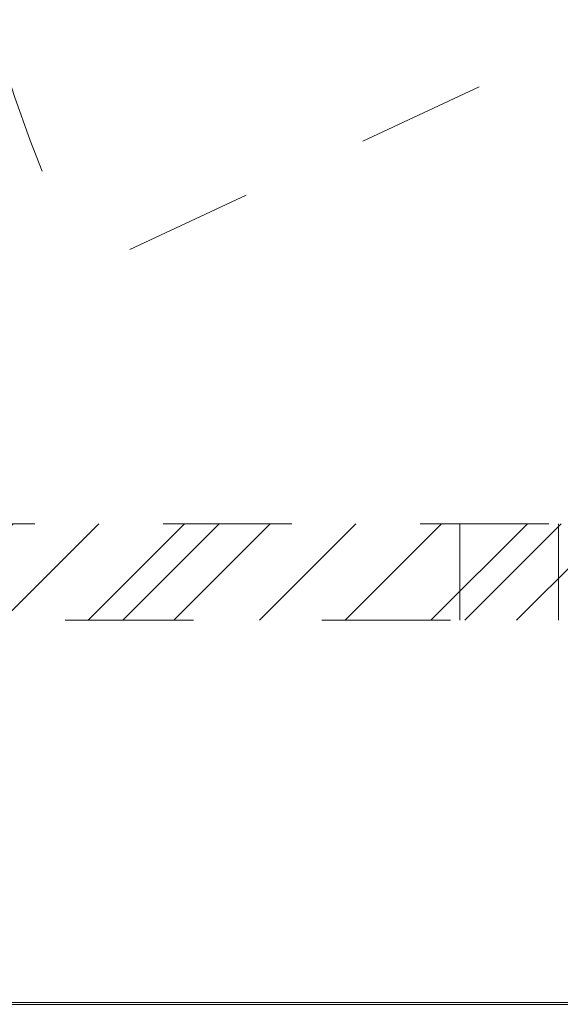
# Model space of a CAD drawing. Header units: inches. Extents: x -465 to -303, y -234 to 7.
# Tile 51 of 71: x -338.05 to -332.45, y -18.04 to -7.82. Entities that reach past the tile are written whole.
import ezdxf

# ---------------------------------------------------------------- set-up
doc = ezdxf.new("R2010")
doc.units = ezdxf.units.IN
doc.header["$LTSCALE"] = 32
doc.header["$MEASUREMENT"] = 0
doc.linetypes.add('Dash Style-1', pattern=[0.083328, 0.041656, -0.041672])
for name, color, linetype, lineweight in [('DashLine', 7, 'Dash Style-1', 13), ('DashLineFill', 7, 'Dash Style-1', 13), ('Drawing', 7, 'Continuous', 18), ('None', 7, 'Continuous', 18), ('SolidLine', 7, 'Continuous', 15)]:
    doc.layers.add(name, color=color, linetype=linetype, lineweight=lineweight)

# ---------------------------------------------------------------- blocks, each defined once
blk = doc.blocks.new('Group-10')
at = {"layer": 'DashLine'}
blk.add_line((89.843, -8.858), (73.665, -16.402), dxfattribs=at)
blk.add_arc((89.843, -8.858), 17.85, 180, 205, dxfattribs=at)
blk = doc.blocks.new('Group-11')
at = {"layer": 'None'}
blk.add_blockref('Group-10', (0, 0), dxfattribs=at)
blk = doc.blocks.new('SL Utility Cabinet (2D)')
at = {"layer": 'None'}
blk.add_blockref('Group-11', (0, 0), dxfattribs=at)
at = {"layer": 'Drawing', "color": 0, "flags": 1}
for tag in ['Tag', 'Catalog', 'Custom', 'FinishGroup', 'Discount', 'Item1', 'Item2', 'Item3', 'Item4', 'Item5', 'Item6', 'Item7', 'Item8', 'Item9', 'Item10', 'Item11', 'Item12', 'Item13', 'Item14', 'Item15', 'Item16', 'Item17', 'Item18', 'Item19', 'Item20', 'Item21', 'Item22', 'Item23', 'Item24', 'Item25', 'Option1', 'Option2', 'Option3', 'Option4', 'Option5', 'Option6', 'Option7', 'Option8', 'Option9', 'Option10', 'Option11', 'Option12']:
    blk.add_attdef(tag, (-51.588, 4.552), '', height=0.00709, dxfattribs=at)
blk = doc.blocks.new('Group-32')
at = {"layer": 'SolidLine'}
for p, q in [((88.839, -23.996), (37.107, -23.996)), ((37.107, -24.016), (88.839, -24.016))]:
    blk.add_line(p, q, dxfattribs=at)
blk = doc.blocks.new('Group-33')
at = {"layer": 'None'}
blk.add_blockref('Group-32', (0, 0), dxfattribs=at)
blk = doc.blocks.new('Group-38')
at = {"layer": 'None'}
blk.add_blockref('Group-33', (0, 0), dxfattribs=at)
blk = doc.blocks.new('1BRPT6-LeftBeam (2D)')
at = {"layer": 'DashLineFill', "linetype": 'Continuous', "lineweight": 13}
h = blk.add_hatch(dxfattribs=at)
h.set_pattern_fill('Steel', color=253, style=0, pattern_type=2)
h.set_pattern_definition([(45, (0, 0), (-1.61302, 1.9357), []), (45, (-1.0608, 1.0608), (-0.472346, 0.416761), [])])
h.paths.add_polyline_path([(-1.85, 0.5), (20.472, 0.5), (20.472, -0.5), (-1.85, -0.5)])
at = {"layer": 'DashLineFill'}
for p, q in [((2.362, -0.5), (2.362, 0.5)), ((3.386, -0.5), (3.386, 0.5))]:
    blk.add_line(p, q, dxfattribs=at)
at = {"layer": 'DashLineFill', "flags": 128}
blk.add_lwpolyline([(-1.85, 0.5), (20.472, 0.5), (20.472, -0.5), (-1.85, -0.5)], close=True, dxfattribs=at)
blk = doc.blocks.new('Group-71')
at = {"layer": 'None', "color": 7, "rotation": 180}
blk.add_blockref('1BRPT6-LeftBeam (2D)', (80.945, -19.528), dxfattribs=at)
blk = doc.blocks.new('Group-78')
at = {"layer": 'None'}
blk.add_blockref('Group-38', (0, 0), dxfattribs=at)
blk.add_blockref('Group-71', (0, 0), dxfattribs=at)
blk = doc.blocks.new('SL L Desk (2D)')
at = {"layer": 'None'}
blk.add_blockref('Group-78', (0, 0), dxfattribs=at)
at = {"layer": 'Drawing', "color": 0, "flags": 1}
for tag in ['Catalog', 'FinishGroup', 'Discount', 'Option1', 'Option2', 'Option3', 'Option4', 'Option5', 'Option6', 'Option7', 'Option8', 'Option9', 'Option10', 'Option11', 'Option12', 'Custom', 'Tag', 'Item1', 'Item2', 'Item3', 'Item4', 'Item5', 'Item6', 'Item7', 'Item8', 'Item9', 'Item10', 'Item11', 'Item12', 'Item13', 'Item14', 'Item15', 'Item16', 'Item17', 'Item18', 'Item19', 'Item20', 'Item21', 'Item22', 'Item23', 'Item24', 'Item25']:
    blk.add_attdef(tag, (-51.588, -65.641), '', height=0.00709, dxfattribs=at)

msp = doc.modelspace()

# ---------------------------------------------------------------- block references
at = {"layer": 'Drawing'}
msp.add_blockref('SL Utility Cabinet (2D)', (-411.047, 5.976), dxfattribs=at)

# ---------------------------------------------------------------- next in the draw order: block references
msp.add_blockref('SL L Desk (2D)', (-411.047, 5.976), dxfattribs=at)

doc.saveas('drawing.dxf')
